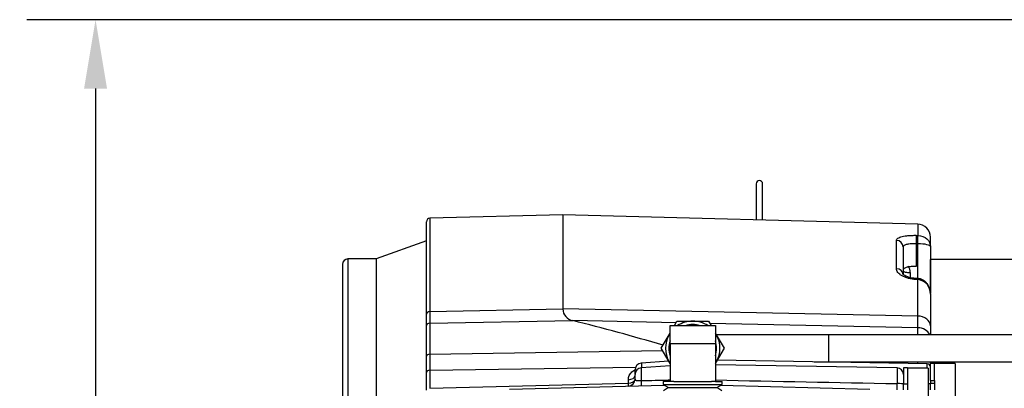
# Model space of a CAD drawing. Header units: inches. Extents: x -13.9 to 83.8, y -28.8 to 34.3.
# Tile 12 of 90: x -1.9 to 7.2, y -9 to -5.6. Entities that reach past the tile are written whole.
import ezdxf

# ---------------------------------------------------------------- set-up
doc = ezdxf.new("R2010")
doc.units = ezdxf.units.IN
doc.header["$MEASUREMENT"] = 0
for name, color, linetype in [('10-24_05_[SOCKET', 7, 'Continuous'), ('2_CYLINDER_W_STO', 7, 'Continuous'), ('DIMS', 4, 'Continuous'), ('ELBOW_90_DEG_.25', 7, 'Continuous'), ('OLME101132-806-1', 7, 'Continuous'), ('THORGREN_R4000_G', 7, 'Continuous'), ('THORGREN_REAR_GU', 7, 'Continuous'), ('TUBE_UNLOADER_TO', 7, 'Continuous'), ('VTRELIEFVA', 7, 'Continuous')]:
    doc.layers.add(name, color=color, linetype=linetype)
doc.styles.get("Standard").update_dxf_attribs({"font": 'arial.ttf', "height": 0.6322})
doc.dimstyles.get("Standard").update_dxf_attribs({"dimtxt": 0.6322, "dimasz": 0.6322, "dimexe": 0.6322, "dimexo": 0.125, "dimgap": 0.09, "dimtad": 0, "dimtih": 1, "dimtoh": 1, "dimzin": 0, "dimdsep": 46, "dimtxsty": 'Standard', "dimcen": 0.09, "dimadec": 0, "dimazin": 0, "dimtfac": 1, "dimtofl": 0, "dimtmove": 0, "dimatfit": 3, "dimfxl": 1, "dimtolj": 1, "dimtzin": 0, "dimarcsym": 0})

# ---------------------------------------------------------------- blocks, each defined once
blk = doc.blocks.new('*D45')
at = {"layer": 'Defpoints', "color": 0, "transparency": 16777216}
for p in [(-1.162, -5.633), (7.6291, -5.633), (9.1111, -15.153)]:
    blk.add_point(p, dxfattribs=at)
at = {"layer": 'DIMS', "color": 0, "lineweight": -2, "transparency": 16777216}
for p, q in [((7.5041, -5.633), (-1.7942, -5.633)), ((-1.162, -6.2652), (-1.162, -10.0333)), ((-1.162, -14.5208), (-1.162, -10.8455)), ((8.9861, -15.153), (-1.7942, -15.153))]:
    blk.add_line(p, q, dxfattribs=at)
at = {"layer": 'DIMS', "color": 0, "transparency": 16777216}
for points in [[(-1.2674, -6.2652), (-1.0567, -6.2652), (-1.162, -5.633)], [(-1.2674, -14.5208), (-1.0567, -14.5208), (-1.162, -15.153)]]:
    blk.add_solid(points, dxfattribs=at)
at = {"layer": 'DIMS', "color": 0, "transparency": 16777216, "insert": (-1.162, -10.4394), "char_height": 0.6322, "attachment_point": 5}
blk.add_mtext('\\A1;"B"', dxfattribs=at)

msp = doc.modelspace()

# ---------------------------------------------------------------- linework, layer by layer
at = {"layer": '10-24_05_[SOCKET', "color": 7, "linetype": 'Continuous'}
for p, q in [((6.4816, -8.829), (6.2916, -8.829)), ((6.4816, -8.829), (6.4816, -9.141)), ((6.5016, -8.848), (6.5011, -8.848)), ((6.7296, -8.787), (6.5396, -8.787)), ((6.7296, -8.787), (6.7296, -9.099))]:
    msp.add_line(p, q, dxfattribs=at)
at = {"layer": '2_CYLINDER_W_STO', "color": 7, "linetype": 'Continuous'}
for p, q in [((1.8761, -8.3348), (1.8761, -7.4862)), ((3.1261, -7.423), (1.9065, -7.455)), ((1.9065, -7.455), (1.9065, -8.311)), ((3.1261, -7.423), (3.1261, -8.2867)), ((6.3842, -7.5084), (3.1261, -7.423)), ((6.3842, -7.5084), (6.3842, -7.6116)), ((6.1897, -7.9179), (6.1897, -7.6577)), ((6.3712, -7.6114), (6.3842, -7.6116)), ((6.3842, -7.6116), (6.3853, -7.6116)), ((6.5011, -7.7146), (6.5011, -7.6283)), ((6.2511, -7.718), (6.2511, -7.9735)), ((6.3717, -7.6888), (6.3717, -7.8974)), ((6.3848, -7.6891), (6.3717, -7.6888)), ((6.3853, -7.6891), (6.3848, -7.6891)), ((6.3853, -8.0079), (6.3853, -7.6891)), ((6.5011, -7.7146), (6.5011, -8.1463)), ((6.3158, -7.9527), (6.3158, -7.9993)), ((6.3842, -8.0169), (6.3712, -8.0164)), ((6.3851, -8.0079), (6.3721, -8.0074)), ((6.3842, -8.3516), (6.3842, -8.0169)), ((6.3853, -8.017), (6.3842, -8.0169)), ((6.5011, -8.1501), (6.5011, -8.443)), ((1.9065, -8.311), (3.1261, -8.2867)), ((1.9065, -8.311), (1.9065, -8.4176)), ((6.3842, -8.3516), (3.1261, -8.2867)), ((1.8761, -8.4389), (1.8761, -8.3348)), ((1.9065, -8.4176), (3.2187, -8.3942)), ((4.166, -8.4135), (3.2187, -8.3942)), ((6.3842, -8.4587), (6.3842, -8.3516)), ((1.8761, -8.7207), (1.8761, -8.4389)), ((1.9065, -8.4176), (1.9065, -8.7017)), ((6.3842, -8.4587), (4.4762, -8.4198)), ((6.3842, -8.5228), (6.3842, -8.4587)), ((6.5011, -8.443), (6.5011, -8.523)), ((1.9065, -8.7017), (4.042, -8.6678)), ((1.8761, -8.8692), (1.8761, -8.7207)), ((1.9065, -8.7017), (1.9065, -8.85)), ((4.0989, -8.7664), (3.846, -8.7841)), ((6.4716, -8.7911), (4.5448, -8.7575)), ((1.9065, -8.85), (3.7963, -8.8195)), ((1.9065, -8.85), (1.9065, -9.0149)), ((3.7901, -8.8818), (3.7901, -8.8467)), ((4.1115, -8.8075), (3.8465, -8.826)), ((3.8487, -8.7839), (3.8487, -8.8244)), ((3.8492, -8.9443), (3.8492, -8.8259)), ((6.1947, -8.8283), (4.5271, -8.7992)), ((6.1946, -8.8283), (6.1946, -8.9718)), ((6.3842, -8.7895), (6.3842, -8.7729)), ((6.4716, -8.8281), (6.4716, -8.7911)), ((6.5011, -8.7726), (6.5011, -8.7901)), ((1.8761, -9.0327), (1.8761, -8.8692)), ((3.7287, -8.9675), (3.7287, -8.9357)), ((3.7906, -8.9312), (3.7906, -8.8887)), ((1.9065, -9.0149), (3.7287, -8.9675)), ((2.6365, -9.0228), (4.0578, -8.9856)), ((4.578, -8.9871), (5.9439, -9.0228)), ((6.5011, -8.9737), (6.4816, -8.9737))]:
    msp.add_line(p, q, dxfattribs=at)
for centre, radius, start, end in [((1.9073, -7.4862), 0.0312, 91.73256, 180.00028), ((6.3811, -7.6283), 0.12, 359.99966, 88.60131), ((6.1989, -7.9528), 0.1168, 0.01734, 29.28874), ((6.3836, -8.0588), 0.0509, 86.73659, 88.2844), ((6.3732, -8.1444), 0.128, 357.44391, 84.60214), ((3.2428, -8.2798), 0.1169, 183.36811, 258.1253), ((-1.3448, -26.7686), 18.9326, 73.45465, 76.05216), ((3.8531, -8.8467), 0.063, 94.31747, 180.00535), ((3.8536, -8.8887), 0.063, 94.30954, 180.00125), ((6.1936, -8.8883), 0.06, 0, 89.33583), ((6.4711, -8.8211), 0.03, 0, 89.15158), ((3.7271, -8.9313), 0.063, 271.5, 0), ((3.7276, -8.9312), 0.063, 271.5, 0), ((26.9971, 1076.4681), 1085.6392, 268.8140357, 268.9020594), ((5.238, -9.0093), 0.9573, 358.79471, 2.24578)]:
    msp.add_arc(centre, radius, start, end, dxfattribs=at)
for centre, major_axis, ratio, start_param, end_param in [((6.1881, -7.718), (0.063, 0), 0.956362, 0, 1.544616), ((6.3695, -7.6725), (-0.0011, -0.063), 0.040645, 1.309809, 2.898984), ((6.3826, -7.6728), (-0.0011, -0.063), 0.040646, 1.309809, 2.899117), ((6.3831, -7.6728), (-0.0016, -0.063), 0.042893, 1.310162, 2.899165), ((6.1881, -7.9735), (0.063, 0), 0.88288, 0.034598, 1.544616), ((6.3136, -7.9366), (-0.0625, 0), 0.258819, 0, 1.605703), ((6.3695, -8.0703), (-0.0026, -0.0629), 0.016792, 3.133022, 3.684432), ((6.3826, -8.0708), (-0.0026, -0.0629), 0.01679, 3.141861, 3.684565), ((6.3831, -8.0709), (-0.003, -0.0629), 0.012423, 3.142588, 3.684371), ((1.9073, -8.3348), (-0.0312, 0), 0.76143, 4.738569, 6.283185), ((6.3811, -8.443), (0.12, 0), 0.76143, 0, 1.544616), ((1.9073, -8.4389), (-0.0312, 0), 0.68111, 4.738569, 6.283185), ((6.3811, -8.5521), (0.12, 0), 0.778592, 0.31669, 1.544616), ((1.9073, -8.7207), (-0.0312, 0), 0.607068, 4.738569, 6.283185), ((1.9073, -8.8692), (-0.0312, 0), 0.616445, 4.738569, 6.283185), ((6.3811, -8.7901), (0.12, 0), 0.703871, 0, 0.203116), ((3.7271, -8.8989), (0.063, 0), 0.584503, 4.738569, 6.283185), ((3.7271, -8.9313), (0.063, 0), 0.575688, 4.738569, 6.283185), ((3.8448, -8.9282), (0.0016, -0.063), 0.065237, 0, 1.31079), ((3.7271, -8.9313), (0.0016, -0.063), 0.013583, 0, 0.956996), ((6.1936, -8.9769), (0.06, 0), 0.085026, 0, 1.553343)]:
    msp.add_ellipse(centre, major_axis=major_axis, ratio=ratio, start_param=start_param, end_param=end_param, dxfattribs=at)
for points, knots in [([(6.1897, -7.6577), (6.1897, -7.6542), (6.1909, -7.6507), (6.1954, -7.6441), (6.1987, -7.641), (6.2077, -7.635), (6.2131, -7.6322), (6.226, -7.6272), (6.2336, -7.6248), (6.2502, -7.6207), (6.2593, -7.6189), (6.279, -7.6159), (6.2896, -7.6146), (6.3116, -7.6127), (6.323, -7.6121), (6.3468, -7.6113), (6.3589, -7.6112), (6.3712, -7.6114)], [0, 0, 0, 0, 0.125, 0.125, 0.25, 0.25, 0.375, 0.375, 0.5, 0.5, 0.625, 0.625, 0.75, 0.75, 0.875, 0.875, 1, 1, 1, 1]), ([(6.3853, -7.6116), (6.4181, -7.6126), (6.4488, -7.6255), (6.49, -7.6639), (6.5011, -7.6895), (6.5011, -7.7146)], [0, 0, 0, 0, 0.5, 0.5, 1, 1, 1, 1]), ([(6.3717, -7.6888), (6.3637, -7.6886), (6.3557, -7.6885), (6.3402, -7.6888), (6.3326, -7.6891), (6.3179, -7.6901), (6.311, -7.6907), (6.2979, -7.6925), (6.2918, -7.6936), (6.2807, -7.6961), (6.2757, -7.6975), (6.267, -7.7007), (6.2632, -7.7026), (6.2542, -7.7084), (6.2511, -7.713), (6.2511, -7.718)], [0, 0, 0, 0, 0.125, 0.125, 0.25, 0.25, 0.375, 0.375, 0.5, 0.5, 0.625, 0.625, 0.75, 0.75, 1, 1, 1, 1]), ([(6.5011, -7.7146), (6.5011, -7.7083), (6.49, -7.702), (6.4488, -7.6925), (6.418, -7.6893), (6.3853, -7.6891)], [0, 0, 0, 0, 0.5, 0.5, 1, 1, 1, 1]), ([(6.3712, -8.0164), (6.3589, -8.0159), (6.3469, -8.0148), (6.3234, -8.0114), (6.3118, -8.009), (6.2897, -8.0034), (6.2792, -8), (6.2596, -7.9924), (6.2503, -7.9881), (6.2337, -7.9788), (6.2263, -7.9739), (6.2132, -7.9634), (6.2077, -7.9579), (6.1988, -7.9468), (6.1954, -7.941), (6.1909, -7.9294), (6.1897, -7.9236), (6.1897, -7.9179)], [0, 0, 0, 0, 0.125, 0.125, 0.25, 0.25, 0.375, 0.375, 0.5, 0.5, 0.625, 0.625, 0.75, 0.75, 0.875, 0.875, 1, 1, 1, 1]), ([(6.3717, -7.8974), (6.3637, -7.8972), (6.3557, -7.8972), (6.3402, -7.8976), (6.3326, -7.898), (6.3179, -7.8992), (6.311, -7.9), (6.2979, -7.9019), (6.2917, -7.9031), (6.2807, -7.9058), (6.2757, -7.9074), (6.2669, -7.9108), (6.2632, -7.9126), (6.2542, -7.9185), (6.2511, -7.923), (6.2511, -7.9278)], [0, 0, 0, 0, 0.125, 0.125, 0.25, 0.25, 0.375, 0.375, 0.5, 0.5, 0.625, 0.625, 0.75, 0.75, 1, 1, 1, 1]), ([(6.3721, -8.0071), (6.3636, -8.0067), (6.347, -8.0058), (6.3199, -8.001), (6.2945, -7.9937), (6.2736, -7.9848), (6.2589, -7.9758), (6.251, -7.9686), (6.2498, -7.9666), (6.2498, -7.9666), (6.2498, -7.9666)], [0, 0, 0, 0, 0.0973817, 0.2232482, 0.3484571, 0.4695878, 0.5895361, 0.7040459, 0.8038276, 0.8128053, 0.8128053, 0.8128053, 0.8128053]), ([(6.5001, -8.132), (6.4999, -8.1304), (6.4987, -8.1188), (6.4936, -8.0968), (6.4816, -8.0696), (6.4653, -8.0465), (6.4454, -8.0282), (6.4229, -8.0155), (6.4021, -8.0088), (6.3904, -8.0087), (6.3861, -8.0087)], [0.0897574, 0.0897574, 0.0897574, 0.0897574, 0.1140224, 0.2713546, 0.4191978, 0.5578519, 0.6894414, 0.816194, 0.9418557, 1, 1, 1, 1]), ([(3.7287, -8.9357), (3.7287, -8.9292), (3.7294, -8.9227), (3.732, -8.9099), (3.7341, -8.9036), (3.7396, -8.8913), (3.7431, -8.8855), (3.7513, -8.8744), (3.7561, -8.8691), (3.7668, -8.8594), (3.7727, -8.855), (3.7822, -8.8492), (3.7853, -8.8474), (3.7886, -8.8457)], [0, 0, 0, 0, 0.125, 0.125, 0.25, 0.25, 0.375, 0.375, 0.5, 0.5, 0.625, 0.625, 0.6846781, 0.6846781, 0.6846781, 0.6846781]), ([(3.7906, -8.9312), (3.7906, -8.9342), (3.7912, -8.9367), (3.7944, -8.9395), (3.7959, -8.9404), (3.7995, -8.9417), (3.8016, -8.9423), (3.8069, -8.9432), (3.8098, -8.9435), (3.8163, -8.9441), (3.82, -8.9442), (3.8316, -8.9446), (3.8403, -8.9445), (3.8492, -8.9443)], [0, 0, 0, 0, 0.25, 0.25, 0.375, 0.375, 0.5, 0.5, 0.625, 0.625, 0.75, 0.75, 1, 1, 1, 1]), ([(3.8492, -8.9443), (3.8911, -8.9433), (3.933, -8.9423), (3.9749, -8.9412), (4.0204, -8.9402), (4.0659, -8.9391), (4.1115, -8.938)], [0, 0, 0, 0, 0.2850816, 0.2850816, 0.2850816, 0.5948775, 0.5948775, 0.5948775, 0.5948775])]:
    msp.add_open_spline(points, degree=3, knots=knots, dxfattribs=at)
at = {"layer": 'ELBOW_90_DEG_.25', "color": 7, "linetype": 'Continuous'}
for p, q in [((4.1507, -8.44), (4.1749, -8.398)), ((4.1749, -8.398), (4.3193, -8.398)), ((4.3193, -8.398), (4.4636, -8.398)), ((4.4636, -8.398), (4.4879, -8.4401)), ((4.1115, -8.6069), (4.1115, -8.4402)), ((4.1115, -8.4402), (4.5271, -8.4402)), ((4.5271, -8.4402), (4.5271, -8.6069)), ((4.0306, -8.648), (4.1028, -8.523)), ((4.1028, -8.523), (4.1115, -8.5079)), ((4.5271, -8.5079), (4.5358, -8.523)), ((4.5358, -8.523), (4.6079, -8.648)), ((4.1028, -8.773), (4.0306, -8.648)), ((4.5271, -8.6069), (4.1115, -8.6069)), ((4.1115, -8.6069), (4.1115, -8.951)), ((4.5271, -8.6069), (4.5271, -8.951)), ((4.6079, -8.648), (4.5358, -8.773)), ((4.1115, -8.7881), (4.1028, -8.773)), ((4.5358, -8.773), (4.5271, -8.7881)), ((4.1115, -8.951), (4.0493, -8.951)), ((4.0493, -8.951), (4.0493, -8.981)), ((4.0493, -8.981), (4.5893, -8.981)), ((4.0493, -8.981), (4.0982, -9.0073)), ((4.0982, -9.0073), (4.051, -9.0366)), ((4.0982, -9.0073), (4.5403, -9.0073)), ((4.1469, -8.951), (4.1115, -8.951)), ((4.1469, -8.951), (4.4917, -8.951)), ((4.5271, -8.951), (4.4917, -8.951)), ((4.5271, -8.951), (4.5893, -8.951)), ((4.5403, -9.0073), (4.5893, -8.981)), ((4.5876, -9.0366), (4.5403, -9.0073)), ((4.5893, -8.981), (4.5893, -8.951))]:
    msp.add_line(p, q, dxfattribs=at)
for radius, start, end in [(0.25, 89.99959, 123.77223), (0.25, 56.22695, 89.99959), (0.2187, 71.80472, 108.19446), (0.25, 149.99959, 209.99959), (0.2187, 161.80472, 198.19446), (0.25, 146.22695, 149.99959), (0.25, 29.99959, 33.77223), (0.2187, 341.80472, 18.19446), (0.25, 329.99959, 29.99959), (0.25, 209.99959, 213.77223), (0.25, 326.22695, 329.99959)]:
    msp.add_arc((4.3193, -8.648), radius, start, end, dxfattribs=at)
at = {"layer": 'OLME101132-806-1', "color": 7, "linetype": 'Continuous'}
for p in [(6.5011, -8.1406), (7.6291, -7.833)]:
    msp.add_line(p, (6.5011, -7.833), dxfattribs=at)
at = {"layer": 'THORGREN_R4000_G', "color": 7, "linetype": 'Continuous'}
for p, q in [((1.8761, -7.6621), (1.4139, -7.828)), ((1.1548, -7.828), (1.1548, -10.7097)), ((1.4139, -7.828), (1.1548, -7.828)), ((1.4139, -7.828), (1.4139, -9.9447)), ((1.1048, -7.878), (1.1048, -10.7499))]:
    msp.add_line(p, q, dxfattribs=at)
msp.add_arc((1.1548, -7.878), 0.05, 90, 180, dxfattribs=at)
at = {"layer": 'THORGREN_REAR_GU', "color": 7, "linetype": 'Continuous'}
for p, q in [((6.2536, -8.8285), (6.2536, -8.9725)), ((6.2916, -8.8285), (6.2536, -8.8285)), ((6.2916, -8.8285), (6.2916, -8.9725)), ((6.5016, -8.943), (6.5016, -8.7865)), ((6.5396, -8.7865), (6.5016, -8.7865)), ((6.5396, -8.943), (6.5396, -8.7865)), ((6.5016, -8.943), (6.5396, -8.943)), ((6.5016, -8.943), (6.5016, -8.9675)), ((6.5396, -8.943), (6.5396, -8.9675)), ((6.2536, -8.9725), (6.2916, -8.9725)), ((6.2536, -9.03), (6.2536, -8.9725)), ((6.2916, -8.9725), (6.2916, -9.03)), ((6.5016, -8.9675), (6.5396, -8.9675)), ((6.5016, -9.03), (6.5016, -8.9675)), ((6.5396, -8.9675), (6.5396, -9.03))]:
    msp.add_line(p, q, dxfattribs=at)
at = {"layer": 'TUBE_UNLOADER_TO', "color": 7, "linetype": 'Continuous'}
for p, q in [((5.5693, -8.523), (4.5376, -8.523)), ((5.5693, -8.773), (5.5693, -8.523)), ((12.1193, -8.523), (5.5693, -8.523)), ((5.4353, -8.773), (5.5693, -8.773)), ((5.5693, -8.773), (12.1193, -8.773))]:
    msp.add_line(p, q, dxfattribs=at)
at = {"layer": 'VTRELIEFVA', "color": 7, "linetype": 'Continuous'}
for p, q in [((4.9009, -7.1384), (4.9009, -7.4698)), ((4.9609, -7.4714), (4.9609, -7.1384))]:
    msp.add_line(p, q, dxfattribs=at)
msp.add_arc((4.9309, -7.1384), 0.03, 0, 180, dxfattribs=at)

# ---------------------------------------------------------------- dimensions: what is measured, and where the dimension line sits
at = {"layer": 'DIMS'}
dim = msp.add_linear_dim(base=(-1.162, -5.633), p1=(9.1111, -15.153), p2=(7.6291, -5.633), angle=90, text='"B"', dimstyle='Standard', override={"dimpost": '"'}, dxfattribs=at)
dim.commit()
dim.dimension.update_dxf_attribs({"geometry": '*D45', "text_midpoint": (-1.162, -10.4394), "dimtype": 160})

doc.saveas('drawing.dxf')
